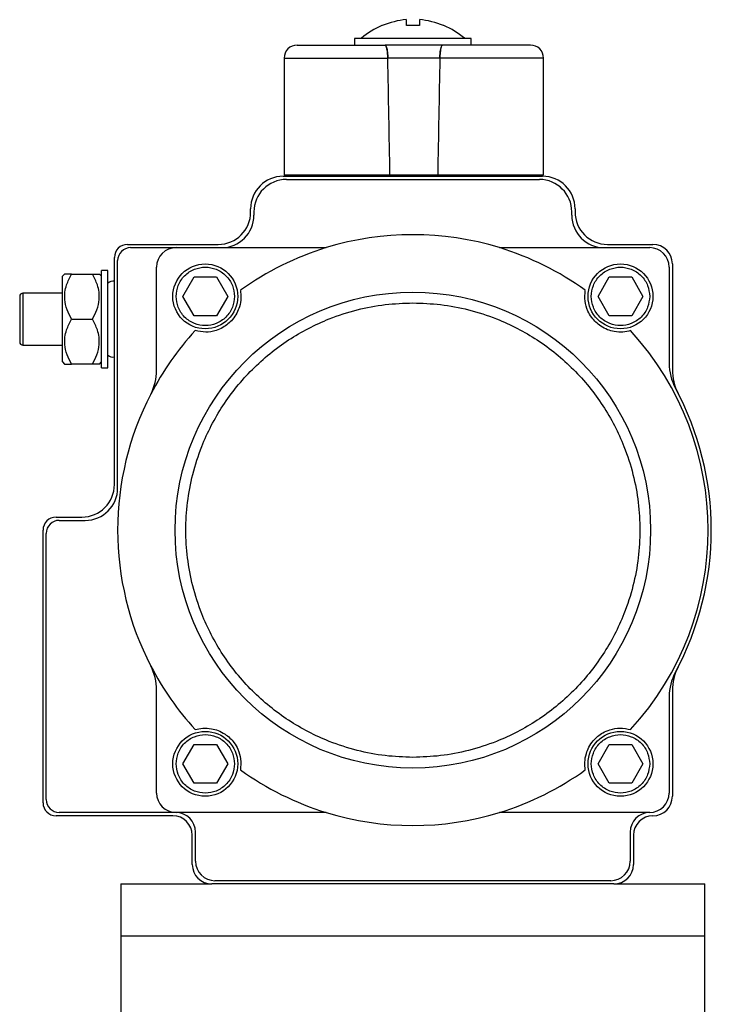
# Model space of a CAD drawing. Header units: millimetres. Extents: x 248 to 1443, y 143 to 1099.
# Tile 26 of 26: x 1290 to 1397, y 664 to 815. Entities that reach past the tile are written whole.
import ezdxf

# ---------------------------------------------------------------- set-up
doc = ezdxf.new("R2010")
doc.units = ezdxf.units.MM

msp = doc.modelspace()

# ---------------------------------------------------------------- linework, layer by layer
at = {"color": 7, "linetype": 'Continuous', "lineweight": 25}
for p, q in [((1349.61, 814.24), (1349.61, 815.15)), ((1351.61, 815.15), (1351.61, 814.24)), ((1345.89, 814.24), (1345.85, 814.24)), ((1341.61, 812.24), (1341.61, 811.24)), ((1359.61, 812.24), (1341.61, 812.24)), ((1359.61, 811.24), (1359.61, 812.24)), ((1330.76, 809.24), (1330.76, 791.24)), ((1354.77, 809.24), (1346.75, 809.24)), ((1370.76, 791.24), (1370.76, 809.24)), ((1330.61, 791.04), (1370.61, 791.04)), ((1330.76, 791.24), (1347.08, 791.24)), ((1331.11, 790.54), (1370.11, 790.54)), ((1337.11, 791.24), (1337.11, 791.04)), ((1347.08, 791.24), (1354.44, 791.24)), ((1354.44, 791.24), (1370.76, 791.24)), ((1364.11, 791.04), (1364.11, 791.24)), ((1325.61, 785.54), (1325.61, 786.04)), ((1375.61, 786.04), (1375.61, 785.54)), ((1326.11, 785.54), (1326.11, 785.04)), ((1375.11, 785.04), (1375.11, 785.54)), ((1306.61, 780.54), (1320.61, 780.54)), ((1307.11, 780.04), (1314.11, 780.04)), ((1314.11, 780.04), (1337.27, 780.04)), ((1363.95, 780.04), (1387.11, 780.04)), ((1380.61, 780.54), (1387.61, 780.54)), ((1304.61, 743.54), (1304.61, 778.54)), ((1305.11, 743.04), (1305.11, 778.04)), ((1303.61, 776.54), (1302.61, 776.54)), ((1302.61, 769.04), (1302.61, 776.54)), ((1303.61, 769.04), (1303.61, 776.54)), ((1311.11, 761.15), (1311.11, 777.04)), ((1390.11, 777.04), (1390.11, 762.22)), ((1390.61, 777.54), (1390.61, 761.27)), ((1296.94, 775.96), (1296.61, 775.64)), ((1296.61, 762.44), (1296.61, 775.64)), ((1298.01, 775.96), (1301.21, 775.96)), ((1302.61, 775.64), (1302.29, 775.96)), ((1315.15, 772.54), (1316.88, 775.54)), ((1316.88, 775.54), (1320.35, 775.54)), ((1320.35, 775.54), (1322.08, 772.54)), ((1379.15, 772.54), (1380.88, 775.54)), ((1380.88, 775.54), (1384.35, 775.54)), ((1384.35, 775.54), (1386.08, 772.54)), ((1296.61, 773.04), (1290.51, 773.04)), ((1316.88, 769.54), (1315.15, 772.54)), ((1322.08, 772.54), (1320.35, 769.54)), ((1380.88, 769.54), (1379.15, 772.54)), ((1386.08, 772.54), (1384.35, 769.54)), ((1298.01, 769.04), (1301.21, 769.04)), ((1302.61, 761.54), (1302.61, 769.04)), ((1303.61, 761.54), (1303.61, 769.04)), ((1320.35, 769.54), (1316.88, 769.54)), ((1384.35, 769.54), (1380.88, 769.54)), ((1290.51, 765.04), (1296.61, 765.04)), ((1296.61, 762.44), (1296.94, 762.11)), ((1301.21, 762.11), (1298.01, 762.11)), ((1302.29, 762.11), (1302.61, 762.44)), ((1302.61, 761.54), (1303.61, 761.54)), ((1295.61, 738.54), (1299.61, 738.54)), ((1296.11, 738.04), (1300.11, 738.04)), ((1293.61, 694.54), (1293.61, 736.54)), ((1294.11, 695.04), (1294.11, 736.04)), ((1311.11, 696.04), (1311.11, 711.92)), ((1390.61, 711.8), (1390.61, 695.54)), ((1390.11, 710.85), (1390.11, 696.04)), ((1315.15, 700.54), (1316.88, 703.54)), ((1316.88, 703.54), (1320.35, 703.54)), ((1320.35, 703.54), (1322.08, 700.54)), ((1379.15, 700.54), (1380.88, 703.54)), ((1380.88, 703.54), (1384.35, 703.54)), ((1384.35, 703.54), (1386.08, 700.54)), ((1316.88, 697.54), (1315.15, 700.54)), ((1322.08, 700.54), (1320.35, 697.54)), ((1380.88, 697.54), (1379.15, 700.54)), ((1386.08, 700.54), (1384.35, 697.54)), ((1320.35, 697.54), (1316.88, 697.54)), ((1384.35, 697.54), (1380.88, 697.54)), ((1313.61, 692.54), (1295.61, 692.54)), ((1314.11, 693.04), (1296.11, 693.04)), ((1337.27, 693.04), (1314.11, 693.04)), ((1387.11, 693.04), (1363.95, 693.04)), ((1317.11, 685.54), (1317.11, 690.04)), ((1384.11, 690.04), (1384.11, 685.54)), ((1316.61, 685.04), (1316.61, 689.54)), ((1384.61, 689.54), (1384.61, 685.04)), ((1381.11, 682.54), (1320.11, 682.54)), ((1305.61, 682.04), (1305.61, 674.04)), ((1305.61, 682.04), (1319.61, 682.04)), ((1381.61, 682.04), (1319.61, 682.04)), ((1381.61, 682.04), (1395.61, 682.04)), ((1395.61, 674.04), (1395.61, 682.04)), ((1305.61, 674.04), (1305.61, 661.54)), ((1305.61, 674.04), (1395.61, 674.04)), ((1395.61, 661.54), (1395.61, 674.04))]:
    msp.add_line(p, q, dxfattribs=at)
at = {"color": 8, "linetype": 'Continuous', "lineweight": 25}
for p, q in [((1330.76, 809.24), (1346.75, 809.24)), ((1370.76, 809.24), (1354.77, 809.24)), ((1290.51, 773.04), (1290.51, 765.04))]:
    msp.add_line(p, q, dxfattribs=at)
at = {"color": 7, "linetype": 'Continuous', "lineweight": 25}
for centre, radius in [((1318.61, 772.54), 5), ((1382.61, 772.54), 5), ((1350.61, 736.54), 36.65), ((1318.61, 700.54), 5), ((1382.61, 700.54), 5)]:
    msp.add_circle(centre, radius, dxfattribs=at)
for centre, radius, start, end in [((1350.61, 803.07), 12.13, 94.7306, 112.9384), ((1350.61, 803.07), 12.13, 67.0616, 85.2694), ((1350.61, 803.07), 12.17, 113.1165, 130.7385), ((1350.61, 803.07), 12.17, 49.2542, 66.8855), ((1332.76, 809.24), 2, 90, 180), ((1368.76, 809.24), 2, 0, 90), ((1330.61, 786.04), 5, 90, 180), ((1331.11, 785.54), 5, 90, 180), ((1370.11, 785.54), 5, 0, 90), ((1370.61, 786.04), 5, 0, 90), ((1320.61, 785.54), 5, 270, 0), ((1321.11, 785.04), 5, 270, 0), ((1380.11, 785.04), 5, 180, 270), ((1380.61, 785.54), 5, 180, 270), ((1350.61, 736.54), 45.5, 72.949, 107.051), ((1306.61, 778.54), 2, 90, 180), ((1307.11, 778.04), 2, 90, 180), ((1314.11, 777.04), 3, 90, 180), ((1350.61, 736.54), 45.5, 107.051, 125.7435), ((1350.61, 736.54), 45.5, 54.2565, 72.949), ((1387.11, 777.04), 3, 0, 90), ((1387.61, 777.54), 3, 0, 90), ((1304.41, 773.69), 1.2, 80.4059, 131.8103), ((1290.51, 772.54), 0.5, 90, 180), ((1350.61, 736.54), 45.5, 137.5236, 152.6044), ((1350.61, 736.54), 45.5, 317.5236, 42.4764), ((1290.51, 765.54), 0.5, 180, 270), ((1304.41, 764.39), 1.2, 228.1897, 279.5941), ((1398.11, 762.22), 8, 180, 208.4023), ((1303.11, 761.15), 8, 332.6044, 0), ((1398.61, 761.27), 8, 180, 207.266), ((1350.61, 736.54), 46, 331.5977, 28.4023), ((1350.61, 736.54), 45.5, 152.6044, 207.3956), ((1299.61, 743.54), 5, 270, 0), ((1300.11, 743.04), 5, 270, 0), ((1295.61, 736.54), 2, 90, 180), ((1296.11, 736.04), 2, 90, 180), ((1350.61, 736.54), 45.5, 207.3956, 222.4764), ((1303.11, 711.92), 8, 0, 27.3956), ((1398.11, 710.85), 8, 151.5977, 180), ((1398.61, 711.8), 8, 152.734, 180), ((1350.61, 736.54), 45.5, 234.2565, 252.949), ((1350.61, 736.54), 45.5, 287.051, 305.7435), ((1296.11, 695.04), 2, 180, 270), ((1314.11, 696.04), 3, 180, 270), ((1387.11, 696.04), 3, 270, 0), ((1387.61, 695.54), 3, 270, 0), ((1295.61, 694.54), 2, 180, 270), ((1313.61, 689.54), 3, 0, 90), ((1314.11, 690.04), 3, 0, 90), ((1350.61, 736.54), 45.5, 252.949, 287.051), ((1387.11, 690.04), 3, 90, 180), ((1387.61, 689.54), 3, 90, 180), ((1320.11, 685.54), 3, 180, 270), ((1381.11, 685.54), 3, 270, 0), ((1319.61, 685.04), 3, 180, 270), ((1381.61, 685.04), 3, 270, 0)]:
    msp.add_arc(centre, radius, start, end, dxfattribs=at)
for major_axis, start_param, end_param in [((-19.7, 1145.8), 5.071849, 5.088686), ((-19.7, 1145.8), 5.071849, 5.088686), ((19.7, 1145.8), 1.194499, 1.211336), ((19.7, 1145.8), 1.194499, 1.211336)]:
    msp.add_ellipse((1350.76, 388.12), major_axis=major_axis, ratio=0.00303, start_param=start_param, end_param=end_param, dxfattribs=at)
for points in [[(1351.61, 814.24), (1351.28, 814.24), (1350.61, 814.24), (1349.95, 814.24), (1349.61, 814.24)], [(1355.18, 811.24), (1353.71, 811.24), (1350.76, 811.24), (1347.81, 811.24), (1346.34, 811.24)]]:
    msp.add_open_spline(points, degree=3, dxfattribs=at)
for points, knots in [([(1355.38, 814.24), (1355.4, 814.24), (1355.44, 814.24), (1355.37, 814.24), (1355.34, 814.24)], [0, 0, 0, 0, 0.618286, 1, 1, 1, 1]), ([(1332.76, 811.24), (1332.8, 811.24), (1332.89, 811.24), (1333.62, 811.24), (1334.81, 811.24), (1336.48, 811.24), (1338.57, 811.24), (1340.98, 811.24), (1343.58, 811.24), (1345.43, 811.24), (1346.34, 811.24)], [0, 0, 0, 0, 0.118996, 0.242993, 0.370564, 0.5, 0.629436, 0.757007, 0.881004, 1, 1, 1, 1]), ([(1346.75, 809.24), (1346.74, 809.45), (1346.73, 809.88), (1346.66, 810.45), (1346.56, 810.9), (1346.45, 811.18), (1346.37, 811.22), (1346.34, 811.24)], [0, 0, 0, 0, 0.195205, 0.390185, 0.591258, 0.806294, 1, 1, 1, 1]), ([(1346.34, 811.24), (1346.38, 811.21), (1346.47, 811.16), (1346.6, 810.76), (1346.7, 810.19), (1346.74, 809.64), (1346.75, 809.32), (1346.75, 809.24)], [0, 0, 0, 0, 0.240338, 0.481112, 0.708918, 0.918529, 1, 1, 1, 1]), ([(1355.18, 811.24), (1355.14, 811.21), (1355.04, 811.16), (1354.92, 810.76), (1354.82, 810.19), (1354.78, 809.64), (1354.77, 809.32), (1354.77, 809.24)], [0, 0, 0, 0, 0.240338, 0.481112, 0.708918, 0.918529, 1, 1, 1, 1]), ([(1354.77, 809.24), (1354.78, 809.45), (1354.79, 809.88), (1354.86, 810.45), (1354.95, 810.9), (1355.07, 811.18), (1355.14, 811.22), (1355.18, 811.24)], [0, 0, 0, 0, 0.1952048, 0.390185, 0.5912584, 0.8062939, 1, 1, 1, 1]), ([(1368.76, 811.24), (1368.72, 811.24), (1368.63, 811.24), (1367.9, 811.24), (1366.71, 811.24), (1365.03, 811.24), (1362.94, 811.24), (1360.53, 811.24), (1357.93, 811.24), (1356.09, 811.24), (1355.18, 811.24)], [0, 0, 0, 0, 0.118996, 0.242993, 0.370564, 0.5, 0.629436, 0.757007, 0.881004, 1, 1, 1, 1]), ([(1314.11, 772.54), (1314.17, 773.1), (1314.27, 773.97), (1314.83, 775.02), (1315.41, 775.74), (1316.13, 776.32), (1317.18, 776.87), (1318.61, 777.14), (1320.05, 776.87), (1321.1, 776.32), (1321.82, 775.74), (1322.4, 775.02), (1322.96, 773.97), (1323.05, 773.1), (1323.11, 772.54)], [0, 0, 0, 0, 0.1197284, 0.1841803, 0.25, 0.3158197, 0.3802716, 0.5, 0.6197284, 0.6841803, 0.75, 0.8158197, 0.8802716, 1, 1, 1, 1]), ([(1378.11, 772.54), (1378.17, 773.1), (1378.27, 773.97), (1378.83, 775.02), (1379.41, 775.74), (1380.13, 776.32), (1381.18, 776.87), (1382.61, 777.14), (1384.05, 776.87), (1385.1, 776.32), (1385.82, 775.74), (1386.4, 775.02), (1386.96, 773.97), (1387.05, 773.1), (1387.11, 772.54)], [0, 0, 0, 0, 0.119728, 0.18418, 0.25, 0.31582, 0.380272, 0.5, 0.619728, 0.68418, 0.75, 0.81582, 0.880272, 1, 1, 1, 1]), ([(1298.01, 769.04), (1297.76, 769.51), (1297.25, 770.48), (1296.83, 772.27), (1297.08, 774.19), (1297.73, 775.42), (1298.01, 775.96)], [0, 0, 0, 0, 0.216461, 0.440323, 0.75191, 1, 1, 1, 1]), ([(1298.01, 775.96), (1297.76, 775.96), (1297.25, 775.96), (1296.96, 775.96), (1296.95, 775.96), (1296.94, 775.96)], [0, 0, 0, 0, 0.432388, 0.879561, 1, 1, 1, 1]), ([(1301.21, 769.04), (1301.46, 769.51), (1301.97, 770.48), (1302.4, 772.27), (1302.14, 774.19), (1301.5, 775.42), (1301.21, 775.96)], [0, 0, 0, 0, 0.216461, 0.440323, 0.75191, 1, 1, 1, 1]), ([(1301.21, 775.96), (1301.46, 775.96), (1301.97, 775.96), (1302.26, 775.96), (1302.28, 775.96), (1302.29, 775.96)], [0, 0, 0, 0, 0.432388, 0.879561, 1, 1, 1, 1]), ([(1324.03, 773.46), (1324.08, 773.07), (1324.17, 772.29), (1323.97, 771.1), (1323.52, 769.97), (1322.91, 769.04), (1322.13, 768.27), (1321.24, 767.66), (1320.04, 767.16), (1318.54, 766.94), (1317.59, 767.15), (1317.05, 767.26)], [0, 0, 0, 0, 0.133761, 0.266914, 0.356447, 0.446718, 0.513902, 0.581067, 0.672023, 0.816942, 1, 1, 1, 1]), ([(1384.17, 767.26), (1383.79, 767.17), (1383.03, 766.99), (1381.82, 767.05), (1380.64, 767.36), (1379.65, 767.86), (1378.79, 768.54), (1378.08, 769.35), (1377.44, 770.49), (1377.05, 771.95), (1377.14, 772.92), (1377.19, 773.46)], [0, 0, 0, 0, 0.133761, 0.266914, 0.356447, 0.446718, 0.513902, 0.581067, 0.672023, 0.816942, 1, 1, 1, 1]), ([(1290.01, 772.54), (1290.01, 772.49), (1290.01, 772.42), (1290.01, 771.98), (1290.01, 771.53), (1290.01, 770.97), (1290.01, 770.15), (1290.01, 769.48), (1290.01, 769.04)], [0, 0, 0, 0, 0.239443, 0.369673, 0.5, 0.63023, 0.760557, 1, 1, 1, 1]), ([(1323.11, 772.54), (1323.05, 771.97), (1322.96, 771.1), (1322.4, 770.05), (1321.82, 769.33), (1321.1, 768.75), (1320.05, 768.2), (1318.61, 767.93), (1317.18, 768.2), (1316.13, 768.75), (1315.41, 769.33), (1314.83, 770.05), (1314.27, 771.1), (1314.17, 771.97), (1314.11, 772.54)], [0, 0, 0, 0, 0.119728, 0.18418, 0.25, 0.31582, 0.380272, 0.5, 0.619728, 0.68418, 0.75, 0.81582, 0.880272, 1, 1, 1, 1]), ([(1387.11, 772.54), (1387.05, 771.97), (1386.96, 771.1), (1386.4, 770.05), (1385.82, 769.33), (1385.1, 768.75), (1384.05, 768.2), (1382.61, 767.93), (1381.18, 768.2), (1380.13, 768.75), (1379.41, 769.33), (1378.83, 770.05), (1378.27, 771.1), (1378.17, 771.97), (1378.11, 772.54)], [0, 0, 0, 0, 0.119728, 0.18418, 0.25, 0.31582, 0.380272, 0.5, 0.619728, 0.68418, 0.75, 0.81582, 0.880272, 1, 1, 1, 1]), ([(1350.61, 701.54), (1349.19, 701.59), (1346.3, 701.69), (1341.97, 702.53), (1338.01, 703.81), (1334.49, 705.41), (1331.41, 707.21), (1328.51, 709.32), (1325.83, 711.75), (1323.4, 714.43), (1321.29, 717.33), (1319.49, 720.41), (1317.89, 723.93), (1316.61, 727.89), (1315.8, 732.22), (1315.53, 736.53), (1315.8, 740.85), (1316.61, 745.18), (1317.89, 749.14), (1319.49, 752.66), (1321.29, 755.74), (1323.4, 758.64), (1325.83, 761.32), (1328.51, 763.75), (1331.41, 765.86), (1334.49, 767.66), (1338.01, 769.26), (1341.97, 770.54), (1346.3, 771.38), (1349.19, 771.48), (1350.61, 771.53)], [0, 0, 0, 0, 0.038816, 0.078831, 0.119976, 0.152137, 0.184303, 0.217149, 0.25, 0.282846, 0.315697, 0.347858, 0.380024, 0.421164, 0.461183, 0.5, 0.538813, 0.578831, 0.619976, 0.652137, 0.684303, 0.717149, 0.75, 0.782846, 0.815697, 0.847858, 0.880024, 0.921164, 0.961182, 1, 1, 1, 1]), ([(1350.61, 771.53), (1352.04, 771.48), (1354.92, 771.38), (1359.26, 770.54), (1363.22, 769.26), (1366.74, 767.66), (1369.82, 765.86), (1372.72, 763.75), (1375.4, 761.32), (1377.82, 758.64), (1379.94, 755.74), (1381.74, 752.66), (1383.34, 749.14), (1384.62, 745.18), (1385.43, 740.85), (1385.69, 736.54), (1385.43, 732.22), (1384.62, 727.89), (1383.34, 723.93), (1381.74, 720.41), (1379.94, 717.33), (1377.82, 714.43), (1375.4, 711.75), (1372.72, 709.32), (1369.82, 707.21), (1366.74, 705.41), (1363.22, 703.81), (1359.26, 702.53), (1354.92, 701.69), (1352.04, 701.59), (1350.61, 701.54)], [0, 0, 0, 0, 0.038816, 0.078831, 0.119976, 0.152137, 0.184303, 0.217149, 0.25, 0.282846, 0.315697, 0.347858, 0.380024, 0.421164, 0.461183, 0.5, 0.538813, 0.578831, 0.619976, 0.652137, 0.684303, 0.717149, 0.75, 0.782846, 0.815697, 0.847858, 0.880024, 0.921164, 0.961182, 1, 1, 1, 1]), ([(1290.01, 769.04), (1290.01, 768.59), (1290.01, 767.92), (1290.01, 767.1), (1290.01, 766.54), (1290.01, 766.09), (1290.01, 765.65), (1290.01, 765.58), (1290.01, 765.54)], [0, 0, 0, 0, 0.239443, 0.369673, 0.5, 0.63023, 0.760557, 1, 1, 1, 1]), ([(1290.01, 769.04), (1290.01, 768.59), (1290.01, 767.92), (1290.01, 767.1), (1290.01, 766.54), (1290.01, 766.09), (1290.01, 765.65), (1290.01, 765.58), (1290.01, 765.54)], [0, 0, 0, 0, 0.239443, 0.369673, 0.5, 0.63023, 0.760557, 1, 1, 1, 1]), ([(1298.01, 762.11), (1297.76, 762.58), (1297.25, 763.55), (1296.83, 765.34), (1297.08, 767.26), (1297.73, 768.49), (1298.01, 769.04)], [0, 0, 0, 0, 0.216461, 0.440323, 0.75191, 1, 1, 1, 1]), ([(1301.21, 762.11), (1301.46, 762.58), (1301.97, 763.55), (1302.4, 765.34), (1302.14, 767.26), (1301.5, 768.49), (1301.21, 769.04)], [0, 0, 0, 0, 0.216461, 0.440323, 0.75191, 1, 1, 1, 1]), ([(1296.94, 762.11), (1297.03, 762.11), (1297.18, 762.11), (1297.78, 762.11), (1298.01, 762.11)], [0, 0, 0, 0, 0.604635, 1, 1, 1, 1]), ([(1302.29, 762.11), (1302.2, 762.11), (1302.05, 762.11), (1301.45, 762.11), (1301.21, 762.11)], [0, 0, 0, 0, 0.604635, 1, 1, 1, 1]), ([(1317.05, 705.81), (1317.44, 705.9), (1318.2, 706.08), (1319.41, 706.02), (1320.58, 705.71), (1321.58, 705.21), (1322.44, 704.53), (1323.14, 703.72), (1323.78, 702.58), (1324.18, 701.12), (1324.08, 700.15), (1324.03, 699.61)], [0, 0, 0, 0, 0.133761, 0.266914, 0.356447, 0.446718, 0.513902, 0.581067, 0.672023, 0.816942, 1, 1, 1, 1]), ([(1377.19, 699.61), (1377.15, 700), (1377.06, 700.78), (1377.26, 701.97), (1377.7, 703.1), (1378.32, 704.03), (1379.09, 704.8), (1379.98, 705.41), (1381.18, 705.91), (1382.69, 706.13), (1383.64, 705.92), (1384.17, 705.81)], [0, 0, 0, 0, 0.133761, 0.266914, 0.356447, 0.446718, 0.513902, 0.581067, 0.672023, 0.816942, 1, 1, 1, 1]), ([(1314.11, 700.54), (1314.17, 701.1), (1314.27, 701.97), (1314.83, 703.02), (1315.41, 703.74), (1316.13, 704.32), (1317.18, 704.87), (1318.61, 705.14), (1320.05, 704.87), (1321.1, 704.32), (1321.82, 703.74), (1322.4, 703.02), (1322.96, 701.97), (1323.05, 701.1), (1323.11, 700.54)], [0, 0, 0, 0, 0.119728, 0.18418, 0.25, 0.31582, 0.380272, 0.5, 0.619728, 0.68418, 0.75, 0.81582, 0.880272, 1, 1, 1, 1]), ([(1378.11, 700.54), (1378.17, 701.1), (1378.27, 701.97), (1378.83, 703.02), (1379.41, 703.74), (1380.13, 704.32), (1381.18, 704.87), (1382.61, 705.14), (1384.05, 704.87), (1385.1, 704.32), (1385.82, 703.74), (1386.4, 703.02), (1386.96, 701.97), (1387.05, 701.1), (1387.11, 700.54)], [0, 0, 0, 0, 0.119728, 0.18418, 0.25, 0.31582, 0.380272, 0.5, 0.619728, 0.68418, 0.75, 0.81582, 0.880272, 1, 1, 1, 1]), ([(1323.11, 700.54), (1323.05, 699.97), (1322.96, 699.1), (1322.4, 698.05), (1321.82, 697.33), (1321.1, 696.75), (1320.05, 696.2), (1318.61, 695.93), (1317.18, 696.2), (1316.13, 696.75), (1315.41, 697.33), (1314.83, 698.05), (1314.27, 699.1), (1314.17, 699.97), (1314.11, 700.54)], [0, 0, 0, 0, 0.1197284, 0.1841803, 0.25, 0.3158197, 0.3802716, 0.5, 0.6197284, 0.6841803, 0.75, 0.8158197, 0.8802716, 1, 1, 1, 1]), ([(1387.11, 700.54), (1387.05, 699.97), (1386.96, 699.1), (1386.4, 698.05), (1385.82, 697.33), (1385.1, 696.75), (1384.05, 696.2), (1382.61, 695.93), (1381.18, 696.2), (1380.13, 696.75), (1379.41, 697.33), (1378.83, 698.05), (1378.27, 699.1), (1378.17, 699.97), (1378.11, 700.54)], [0, 0, 0, 0, 0.1197284, 0.1841803, 0.25, 0.3158197, 0.3802716, 0.5, 0.6197284, 0.6841803, 0.75, 0.8158197, 0.8802716, 1, 1, 1, 1])]:
    msp.add_open_spline(points, degree=3, knots=knots, dxfattribs=at)

doc.saveas('drawing.dxf')
